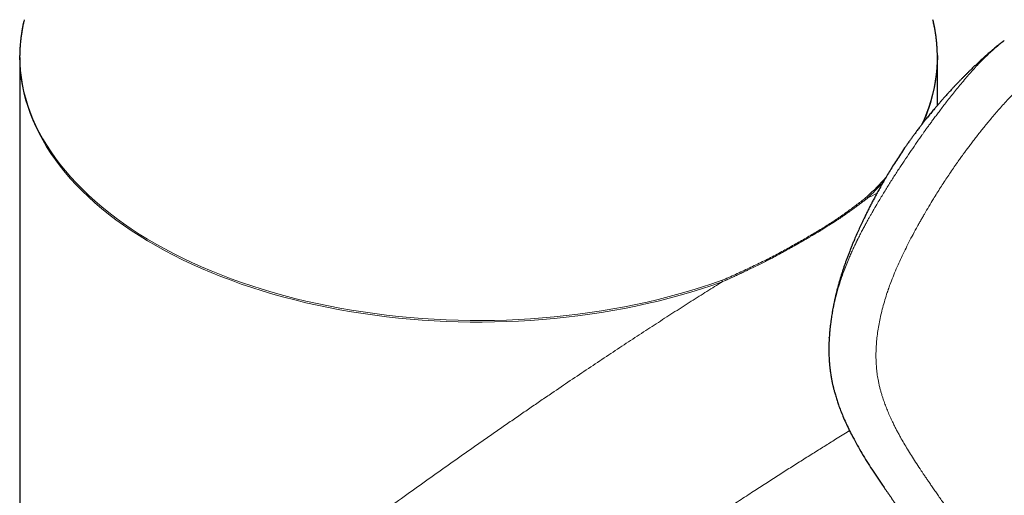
# Model space of a CAD drawing. Header units: millimetres. Extents: x 8 to 835, y 12 to 866.
# Tile 15 of 46: x 722 to 772, y 215 to 239. Entities that reach past the tile are written whole.
import ezdxf

# ---------------------------------------------------------------- set-up
doc = ezdxf.new("R2010")
doc.units = ezdxf.units.MM

msp = doc.modelspace()

# ---------------------------------------------------------------- linework, layer by layer
at = {"color": 7, "linetype": 'Continuous', "lineweight": 30}
for p, q in [((722.048, 239.348), (722.021, 239.234)), ((768.608, 239.245), (768.583, 239.348)), ((721.816, 237.407), (721.816, 157.915)), ((768.816, 234.955), (768.816, 237.407)), ((763.277, 223.048), (763.278, 223.071))]:
    msp.add_line(p, q, dxfattribs=at)
at = {"color": 8, "linetype": 'Continuous', "lineweight": 0}
for p, q in [((765.125, 230.111), (765.122, 230.193)), ((765.124, 230.194), (765.216, 230.279)), ((765.228, 230.201), (765.125, 230.11)), ((765.232, 230.206), (765.216, 230.279)), ((757.792, 225.994), (757.796, 225.912)), ((757.953, 225.97), (757.796, 225.912)), ((757.797, 225.996), (757.948, 226.05))]:
    msp.add_line(p, q, dxfattribs=at)
at = {"color": 8, "linetype": 'Continuous', "lineweight": 0, "flags": 128}
for points in [[(722.021, 239.234), (722.019, 239.224), (721.948, 238.87), (721.893, 238.516), (721.854, 238.16), (721.831, 237.804), (721.825, 237.448), (721.835, 237.092), (721.861, 236.736), (721.903, 236.38), (721.961, 236.025), (722.036, 235.672), (722.126, 235.319), (722.233, 234.968), (722.355, 234.619), (722.493, 234.272), (722.647, 233.927), (722.817, 233.584), (723.002, 233.245), (723.203, 232.908), (723.419, 232.574), (723.65, 232.244), (723.896, 231.917), (724.157, 231.594), (724.432, 231.275), (724.722, 230.96), (725.026, 230.65), (725.344, 230.345), (725.676, 230.045), (726.021, 229.749), (726.38, 229.459), (726.751, 229.175), (727.136, 228.896), (727.533, 228.624), (727.942, 228.357), (728.364, 228.097), (728.797, 227.843), (729.241, 227.596), (729.697, 227.355), (730.163, 227.122), (730.64, 226.896), (731.127, 226.677), (731.624, 226.465), (732.13, 226.262), (732.645, 226.065), (733.169, 225.877), (733.701, 225.697), (734.242, 225.525), (734.79, 225.361), (735.345, 225.206), (735.907, 225.059), (736.476, 224.92), (737.051, 224.791), (737.631, 224.67), (738.217, 224.558), (738.808, 224.454), (739.403, 224.36), (740.002, 224.275), (740.605, 224.199), (741.212, 224.132), (741.821, 224.075), (742.432, 224.026), (743.045, 223.987), (743.66, 223.957), (744.277, 223.937), (744.893, 223.926), (745.511, 223.924), (746.128, 223.932), (746.744, 223.949), (747.36, 223.975), (747.974, 224.011), (748.586, 224.056), (749.196, 224.11), (749.803, 224.173), (750.407, 224.246), (751.008, 224.328), (751.605, 224.419), (752.197, 224.519), (752.785, 224.627), (753.367, 224.745), (753.944, 224.872), (754.515, 225.007), (755.08, 225.151), (755.638, 225.303), (756.188, 225.464), (756.732, 225.633), (757.267, 225.81), (757.794, 225.995)], [(757.796, 225.912), (757.269, 225.727), (756.733, 225.549), (756.19, 225.38), (755.639, 225.219), (755.081, 225.067), (754.516, 224.923), (753.945, 224.788), (753.367, 224.662), (752.785, 224.544), (752.197, 224.435), (751.604, 224.335), (751.007, 224.244), (750.406, 224.163), (749.802, 224.09), (749.195, 224.027), (748.584, 223.972), (747.972, 223.927), (747.358, 223.892), (746.742, 223.865), (746.125, 223.848), (745.508, 223.841), (744.891, 223.843), (744.274, 223.854), (743.657, 223.874), (743.042, 223.904), (742.429, 223.943), (741.817, 223.992), (741.208, 224.049), (740.601, 224.116), (739.998, 224.192), (739.399, 224.277), (738.803, 224.372), (738.213, 224.475), (737.627, 224.587), (737.046, 224.708), (736.471, 224.838), (735.902, 224.976), (735.34, 225.123), (734.784, 225.279), (734.236, 225.443), (733.696, 225.615), (733.163, 225.795), (732.639, 225.984), (732.123, 226.18), (731.617, 226.384), (731.12, 226.595), (730.633, 226.814), (730.156, 227.04), (729.69, 227.274), (729.234, 227.514), (728.79, 227.762), (728.356, 228.016), (727.935, 228.276), (727.525, 228.543), (727.128, 228.816), (726.744, 229.094), (726.372, 229.379), (726.013, 229.669), (725.668, 229.964), (725.336, 230.265), (725.018, 230.57), (724.714, 230.88), (724.424, 231.195), (724.148, 231.514), (723.887, 231.837), (723.641, 232.164), (723.41, 232.494), (723.194, 232.828), (722.994, 233.165), (722.808, 233.505), (722.639, 233.848), (722.484, 234.193), (722.346, 234.54), (722.224, 234.89), (722.117, 235.241), (722.026, 235.593), (721.952, 235.947), (721.894, 236.302), (721.851, 236.657), (721.825, 237.013), (721.816, 237.292)]]:
    msp.add_lwpolyline(points, dxfattribs=at)
at = {"color": 7, "linetype": 'Continuous', "lineweight": 30, "flags": 128}
for points in [[(721.816, 237.292), (721.816, 237.37), (721.816, 237.515)], [(768.815, 237.515), (768.815, 237.295), (768.815, 237.292)]]:
    msp.add_lwpolyline(points, dxfattribs=at)
at = {"color": 8, "linetype": 'Continuous', "lineweight": 0}
for centre, radius, start, end in [((760.698, 237.478), 8.105, 334.0752, 12.5942), ((760.506, 237.46), 8.31, 335.9281, 358.8423), ((755.628, 240.726), 14.179, 312.5444, 318.0522), ((755.478, 240.806), 14.405, 312.595, 317.08)]:
    msp.add_arc(centre, radius, start, end, dxfattribs=at)
at = {"color": 7, "linetype": 'Continuous', "lineweight": 30}
for points, knots in [([(722.02, 239.229), (722.016, 239.211), (721.995, 239.122), (721.964, 238.963), (721.926, 238.752), (721.893, 238.54), (721.867, 238.329), (721.846, 238.117), (721.83, 237.905), (721.82, 237.706), (721.818, 237.577), (721.817, 237.519)], [0, 0, 0, 0, 0.03269, 0.156624, 0.280477, 0.404256, 0.527971, 0.651629, 0.775241, 0.898817, 1, 1, 1, 1]), ([(768.814, 237.52), (768.813, 237.578), (768.811, 237.706), (768.801, 237.905), (768.786, 238.117), (768.764, 238.329), (768.738, 238.54), (768.705, 238.751), (768.668, 238.962), (768.635, 239.125), (768.613, 239.218), (768.608, 239.241)], [0, 0, 0, 0, 0.100544, 0.223259, 0.345986, 0.468735, 0.591518, 0.714344, 0.837223, 0.960164, 1, 1, 1, 1]), ([(772.241, 238.28), (772.215, 238.26), (772.156, 238.216), (772.07, 238.148), (771.981, 238.077), (771.893, 238.006), (771.806, 237.935), (771.73, 237.872), (771.67, 237.822), (771.621, 237.78), (771.571, 237.738), (771.517, 237.691), (771.455, 237.639), (771.388, 237.58), (771.318, 237.519), (771.224, 237.435), (771.098, 237.322), (770.945, 237.182), (770.795, 237.042), (770.65, 236.904), (770.522, 236.779), (770.407, 236.666), (770.308, 236.568), (770.207, 236.467), (770.103, 236.361), (769.997, 236.252), (769.904, 236.155), (769.829, 236.078), (769.775, 236.02), (769.723, 235.966), (769.67, 235.909), (769.612, 235.847), (769.548, 235.778), (769.485, 235.709), (769.422, 235.641), (769.361, 235.574), (769.297, 235.504), (769.235, 235.435), (769.179, 235.372), (769.133, 235.32), (769.098, 235.28), (769.068, 235.247), (769.038, 235.213), (769.002, 235.171), (768.956, 235.118), (768.902, 235.056), (768.844, 234.989), (768.784, 234.918), (768.724, 234.847), (768.658, 234.769), (768.586, 234.684), (768.509, 234.591), (768.432, 234.497), (768.356, 234.403), (768.283, 234.312), (768.217, 234.23), (768.16, 234.158), (768.112, 234.097), (768.075, 234.049), (768.044, 234.01), (768.012, 233.969), (767.975, 233.921), (767.93, 233.862), (767.878, 233.795), (767.817, 233.714), (767.746, 233.619), (767.665, 233.511), (767.576, 233.39), (767.48, 233.258), (767.378, 233.115), (767.293, 232.995), (767.242, 232.922), (767.228, 232.901)], [0, 0, 0, 0, 0.013169, 0.029731, 0.044469, 0.058984, 0.075529, 0.089946, 0.098594, 0.107306, 0.116034, 0.125186, 0.136058, 0.148621, 0.161506, 0.173556, 0.199688, 0.230158, 0.257308, 0.283065, 0.311301, 0.329871, 0.348671, 0.367889, 0.387897, 0.408918, 0.430172, 0.442461, 0.452823, 0.462398, 0.472982, 0.484599, 0.497287, 0.511102, 0.522725, 0.535044, 0.548062, 0.561403, 0.572971, 0.582285, 0.589568, 0.594846, 0.600465, 0.608067, 0.617558, 0.628942, 0.641462, 0.654058, 0.66672, 0.679449, 0.695746, 0.712151, 0.728665, 0.745285, 0.761625, 0.775986, 0.788168, 0.799046, 0.807279, 0.812947, 0.819412, 0.828431, 0.837899, 0.849344, 0.863112, 0.879215, 0.897653, 0.918428, 0.940158, 0.963967, 0.989853, 1, 1, 1, 1]), ([(767.23, 232.903), (767.218, 232.886), (767.13, 232.762), (766.975, 232.531), (766.766, 232.214), (766.572, 231.909), (766.392, 231.618), (766.225, 231.34), (766.071, 231.077), (765.928, 230.828), (765.796, 230.591), (765.674, 230.366), (765.561, 230.155), (765.458, 229.959), (765.364, 229.776), (765.273, 229.597), (765.183, 229.415), (765.082, 229.208), (764.969, 228.973), (764.846, 228.709), (764.72, 228.43), (764.621, 228.202), (764.549, 228.034), (764.509, 227.937), (764.474, 227.854), (764.445, 227.782), (764.416, 227.71), (764.383, 227.63), (764.346, 227.536), (764.297, 227.41), (764.239, 227.259), (764.176, 227.089), (764.117, 226.925), (764.06, 226.762), (764.003, 226.596), (763.948, 226.427), (763.893, 226.256), (763.841, 226.085), (763.793, 225.925), (763.752, 225.78), (763.717, 225.651), (763.686, 225.535), (763.661, 225.437), (763.642, 225.36), (763.626, 225.298), (763.611, 225.233), (763.593, 225.158), (763.573, 225.07), (763.55, 224.97), (763.526, 224.854), (763.5, 224.729), (763.475, 224.601), (763.451, 224.473), (763.428, 224.347), (763.407, 224.218), (763.386, 224.086), (763.367, 223.951), (763.35, 223.823), (763.336, 223.712), (763.325, 223.622), (763.318, 223.551), (763.311, 223.486), (763.303, 223.409), (763.295, 223.312), (763.285, 223.194), (763.28, 223.112), (763.277, 223.071)], [0, 0, 0, 0, 0.005948, 0.043505, 0.079381, 0.11356, 0.146032, 0.176258, 0.204828, 0.231745, 0.25701, 0.281095, 0.303475, 0.324158, 0.343157, 0.361303, 0.38028, 0.40013, 0.426097, 0.453394, 0.482006, 0.511921, 0.523277, 0.533127, 0.541474, 0.548326, 0.555001, 0.563062, 0.572506, 0.583291, 0.600885, 0.617989, 0.634671, 0.651176, 0.667737, 0.68411, 0.700644, 0.717389, 0.73342, 0.74677, 0.758998, 0.770118, 0.780114, 0.786767, 0.792203, 0.797844, 0.805251, 0.813359, 0.822877, 0.833808, 0.845949, 0.858102, 0.870069, 0.881848, 0.89344, 0.9062, 0.918725, 0.930944, 0.941906, 0.949421, 0.955971, 0.961593, 0.967464, 0.977239, 0.988647, 1, 1, 1, 1]), ([(763.275, 223.048), (763.275, 223.045), (763.274, 223.027), (763.272, 222.984), (763.268, 222.92), (763.265, 222.849), (763.262, 222.783), (763.26, 222.723), (763.259, 222.667), (763.257, 222.598), (763.256, 222.507), (763.256, 222.394), (763.257, 222.272), (763.26, 222.15), (763.265, 222.028), (763.271, 221.91), (763.278, 221.802), (763.285, 221.708), (763.292, 221.63), (763.299, 221.562), (763.306, 221.493), (763.316, 221.412), (763.328, 221.318), (763.342, 221.216), (763.359, 221.109), (763.377, 221.006), (763.395, 220.905), (763.414, 220.81), (763.432, 220.722), (763.449, 220.647), (763.462, 220.587), (763.473, 220.542), (763.483, 220.501), (763.495, 220.451), (763.512, 220.384), (763.533, 220.302), (763.559, 220.207), (763.589, 220.102), (763.623, 219.989), (763.659, 219.874), (763.696, 219.761), (763.735, 219.648), (763.797, 219.472), (763.887, 219.235), (764.016, 218.922), (764.16, 218.6), (764.321, 218.267), (764.504, 217.907), (764.715, 217.522), (764.954, 217.109), (765.203, 216.699), (765.463, 216.29), (765.731, 215.882), (766.024, 215.45), (766.34, 214.993), (766.677, 214.507), (767.018, 214.015), (767.278, 213.642), (767.455, 213.387), (767.549, 213.253), (767.643, 213.117), (767.737, 212.982), (767.83, 212.848), (767.916, 212.724), (767.994, 212.613), (768.063, 212.513), (768.12, 212.431), (768.164, 212.368), (768.194, 212.324), (768.219, 212.289), (768.236, 212.264), (768.249, 212.244), (768.264, 212.224), (768.283, 212.196), (768.307, 212.161), (768.34, 212.113), (768.384, 212.05), (768.439, 211.971), (768.5, 211.883), (768.566, 211.787), (768.635, 211.686), (768.707, 211.582), (768.778, 211.479), (768.848, 211.378), (768.943, 211.239), (769.062, 211.066), (769.202, 210.862), (769.334, 210.67), (769.458, 210.489), (769.574, 210.319), (769.688, 210.152), (769.803, 209.984), (769.919, 209.813), (770.034, 209.644), (770.127, 209.506), (770.2, 209.4), (770.251, 209.324), (770.302, 209.249), (770.351, 209.177), (770.395, 209.112), (770.432, 209.058), (770.457, 209.021), (770.474, 208.996), (770.486, 208.977), (770.501, 208.956), (770.52, 208.927), (770.544, 208.892), (770.573, 208.849), (770.606, 208.8), (770.671, 208.705), (770.765, 208.564), (770.89, 208.38), (771.017, 208.192), (771.146, 207.999), (771.285, 207.793), (771.429, 207.577), (771.577, 207.357), (771.719, 207.144), (771.854, 206.941), (771.957, 206.786), (772.028, 206.68), (772.067, 206.621), (772.101, 206.57), (772.126, 206.532), (772.145, 206.504), (772.158, 206.485), (772.168, 206.469), (772.178, 206.454), (772.19, 206.436), (772.207, 206.411), (772.229, 206.376), (772.258, 206.333), (772.293, 206.28), (772.334, 206.219), (772.385, 206.142), (772.446, 206.05), (772.519, 205.939), (772.592, 205.829), (772.64, 205.755), (772.662, 205.722)], [0, 0, 0, 0, 0.000399, 0.00236, 0.005042, 0.007925, 0.010605, 0.012963, 0.015006, 0.017139, 0.021103, 0.02578, 0.030568, 0.035499, 0.040344, 0.045104, 0.049538, 0.053312, 0.056417, 0.058887, 0.061492, 0.064822, 0.068822, 0.073067, 0.077467, 0.082014, 0.086021, 0.090122, 0.093977, 0.097177, 0.099729, 0.101641, 0.102916, 0.105087, 0.108042, 0.111771, 0.115905, 0.120686, 0.125895, 0.131107, 0.136309, 0.141504, 0.146692, 0.160934, 0.175155, 0.19207, 0.209001, 0.226156, 0.248397, 0.271112, 0.294301, 0.317953, 0.342058, 0.36663, 0.396177, 0.426273, 0.456974, 0.488352, 0.496823, 0.505346, 0.513921, 0.522547, 0.5312, 0.539457, 0.546265, 0.552647, 0.5586, 0.561908, 0.564863, 0.567107, 0.568636, 0.569606, 0.5709, 0.572673, 0.574923, 0.577651, 0.581946, 0.58706, 0.592993, 0.598983, 0.60562, 0.612436, 0.619107, 0.625635, 0.63202, 0.645996, 0.659232, 0.671728, 0.683485, 0.694503, 0.704783, 0.71613, 0.727285, 0.738308, 0.749197, 0.754192, 0.759159, 0.764097, 0.769004, 0.773395, 0.776892, 0.779497, 0.780769, 0.781778, 0.78318, 0.785047, 0.787381, 0.790181, 0.793447, 0.797178, 0.809029, 0.821208, 0.833692, 0.846481, 0.859575, 0.87473, 0.889453, 0.90359, 0.917142, 0.930111, 0.934486, 0.938418, 0.941795, 0.944619, 0.946111, 0.947384, 0.948438, 0.949274, 0.950393, 0.952109, 0.954463, 0.957454, 0.961082, 0.965348, 0.970251, 0.976976, 0.984618, 0.993177, 1, 1, 1, 1])]:
    msp.add_open_spline(points, degree=3, knots=knots, dxfattribs=at)
at = {"color": 8, "linetype": 'Continuous', "lineweight": 0}
for points, knots in [([(772.242, 238.279), (772.189, 238.238), (772.047, 238.13), (771.825, 237.943), (771.576, 237.722), (771.341, 237.501), (771.105, 237.268), (770.87, 237.024), (770.636, 236.77), (770.415, 236.521), (770.193, 236.262), (769.97, 235.995), (769.747, 235.722), (769.537, 235.459), (769.339, 235.207), (769.153, 234.967), (768.981, 234.741), (768.822, 234.529), (768.675, 234.332), (768.54, 234.148), (768.415, 233.977), (768.302, 233.821), (768.2, 233.678), (768.107, 233.548), (768.024, 233.431), (767.952, 233.328), (767.891, 233.241), (767.842, 233.172), (767.806, 233.12), (767.782, 233.085), (767.77, 233.068), (767.766, 233.061)], [0, 0, 0, 0, 0.031671, 0.084866, 0.136321, 0.185951, 0.233686, 0.287556, 0.339026, 0.388263, 0.435403, 0.488935, 0.539768, 0.587933, 0.633436, 0.676285, 0.716483, 0.753091, 0.787188, 0.818773, 0.847841, 0.874391, 0.898422, 0.919933, 0.939809, 0.956907, 0.971228, 0.982774, 0.991546, 0.996736, 1, 1, 1, 1]), ([(769.73, 231.871), (769.734, 231.877), (769.746, 231.894), (769.768, 231.926), (769.799, 231.971), (769.84, 232.028), (769.89, 232.099), (769.949, 232.183), (770.018, 232.279), (770.1, 232.394), (770.198, 232.529), (770.312, 232.684), (770.44, 232.855), (770.58, 233.042), (770.734, 233.243), (770.901, 233.458), (771.075, 233.677), (771.253, 233.898), (771.434, 234.119), (771.627, 234.349), (771.831, 234.588), (772.046, 234.835), (772.273, 235.09), (772.513, 235.351), (772.757, 235.607), (773.005, 235.858), (773.257, 236.101), (773.522, 236.345), (773.8, 236.587), (774.07, 236.805), (774.329, 237.001), (774.576, 237.174), (774.832, 237.339), (775.097, 237.494), (775.354, 237.629), (775.6, 237.744), (775.835, 237.841), (776.074, 237.927), (776.317, 238), (776.564, 238.058), (776.814, 238.101), (777.066, 238.127), (777.322, 238.133), (777.58, 238.118), (777.839, 238.082), (778.097, 238.026), (778.353, 237.951), (778.607, 237.86), (778.869, 237.749), (779.14, 237.617), (779.42, 237.464), (779.698, 237.297), (779.975, 237.116), (780.251, 236.923), (780.525, 236.72), (780.832, 236.481), (781.172, 236.2), (781.544, 235.878), (781.917, 235.541), (782.309, 235.178), (782.721, 234.789), (783.155, 234.374), (783.592, 233.951), (784.034, 233.518), (784.412, 233.144), (784.728, 232.829), (784.982, 232.575), (785.232, 232.324), (785.476, 232.077), (785.714, 231.836), (785.948, 231.599), (786.292, 231.247), (786.742, 230.785), (787.291, 230.216), (787.824, 229.658), (788.343, 229.112), (788.851, 228.575), (789.347, 228.048), (789.833, 227.529), (790.305, 227.022), (790.763, 226.527), (791.21, 226.044), (791.643, 225.574), (792.054, 225.127), (792.442, 224.703), (792.808, 224.303), (793.164, 223.912), (793.511, 223.53), (793.848, 223.158), (794.175, 222.796), (794.494, 222.443), (794.802, 222.1), (795.102, 221.766), (795.392, 221.441), (795.674, 221.126), (795.941, 220.825), (796.195, 220.539), (796.436, 220.267), (796.669, 220.003), (796.894, 219.748), (797.127, 219.483), (797.365, 219.212), (797.608, 218.934), (797.841, 218.667), (798.062, 218.413), (798.272, 218.172), (798.47, 217.943), (798.657, 217.728), (798.833, 217.523), (798.994, 217.336), (799.141, 217.166), (799.273, 217.012), (799.398, 216.867), (799.515, 216.73), (799.624, 216.602), (799.726, 216.483), (799.82, 216.373), (799.906, 216.272), (799.986, 216.178), (800.058, 216.094), (800.122, 216.018), (800.179, 215.951), (800.228, 215.894), (800.258, 215.858), (800.272, 215.842)], [0, 0, 0, 0, 0.0003979, 0.0010727, 0.0020244, 0.0032531, 0.0047589, 0.0065419, 0.008602, 0.0109395, 0.0139505, 0.0173237, 0.021059, 0.025156, 0.0296144, 0.0344335, 0.0396121, 0.0444371, 0.049535, 0.054904, 0.0605421, 0.0664473, 0.0726205, 0.0790661, 0.085791, 0.0920619, 0.0985744, 0.1053302, 0.1123175, 0.1195231, 0.1253297, 0.1312612, 0.137326, 0.1435357, 0.1499044, 0.1551894, 0.1605651, 0.1660191, 0.1715449, 0.1771428, 0.1828164, 0.1885781, 0.194449, 0.2004643, 0.2066022, 0.2128054, 0.2190737, 0.2254169, 0.2318492, 0.2391721, 0.2466251, 0.2542079, 0.2619115, 0.2697217, 0.2776244, 0.2856217, 0.2967863, 0.3081614, 0.3197512, 0.3315535, 0.3452675, 0.3592539, 0.3735146, 0.3880507, 0.4028622, 0.4112954, 0.4198153, 0.4284217, 0.4366836, 0.4447499, 0.4527576, 0.4607065, 0.4803215, 0.4995673, 0.5184422, 0.5369447, 0.5550744, 0.5731532, 0.5908505, 0.6081687, 0.6251096, 0.6416745, 0.6578645, 0.6736807, 0.6878513, 0.7017091, 0.7152547, 0.7284886, 0.7414113, 0.7540231, 0.7663243, 0.778315, 0.7899953, 0.801365, 0.8124242, 0.8231729, 0.8330231, 0.8425971, 0.8518952, 0.8609172, 0.8696633, 0.8799174, 0.8897642, 0.8992039, 0.9082365, 0.916862, 0.9249373, 0.93262, 0.9399102, 0.9468078, 0.9526347, 0.9581486, 0.9633496, 0.9682376, 0.9728127, 0.9770748, 0.9810239, 0.98466, 0.9880151, 0.9910509, 0.9937673, 0.9961642, 0.9982418, 1, 1, 1, 1]), ([(763.278, 223.071), (763.281, 223.112), (763.29, 223.286), (763.322, 223.596), (763.375, 223.994), (763.444, 224.393), (763.527, 224.79), (763.614, 225.147), (763.7, 225.463), (763.759, 225.664), (763.8, 225.795), (763.82, 225.857), (763.84, 225.919), (763.86, 225.98), (763.88, 226.042), (763.901, 226.104), (763.953, 226.254), (764.04, 226.497), (764.171, 226.836), (764.299, 227.146), (764.422, 227.426), (764.53, 227.663), (764.608, 227.829), (764.654, 227.923), (764.668, 227.952), (764.682, 227.982), (764.697, 228.012), (764.712, 228.042), (764.762, 228.143), (764.845, 228.31), (764.962, 228.535), (765.072, 228.743), (765.174, 228.932), (765.269, 229.103), (765.355, 229.257), (765.432, 229.392), (765.5, 229.51), (765.555, 229.607), (765.6, 229.683), (765.633, 229.74), (765.656, 229.779), (765.668, 229.8), (765.673, 229.808), (765.675, 229.811), (765.675, 229.812), (765.676, 229.813), (765.676, 229.813), (765.676, 229.813), (765.676, 229.813), (765.776, 229.984), (765.978, 230.322), (766.282, 230.817), (766.586, 231.297), (766.887, 231.761), (767.184, 232.209), (767.476, 232.642), (767.67, 232.923), (767.766, 233.061)], [0, 0, 0, 0, 0.0117, 0.048492, 0.086204, 0.122233, 0.159055, 0.19665, 0.221872, 0.247408, 0.253185, 0.258979, 0.26479, 0.270617, 0.276462, 0.282325, 0.288205, 0.319009, 0.35145, 0.385564, 0.409016, 0.433226, 0.455167, 0.458084, 0.461012, 0.463951, 0.4669, 0.469859, 0.472829, 0.497141, 0.519762, 0.540674, 0.559862, 0.577311, 0.593008, 0.606941, 0.619099, 0.629472, 0.636803, 0.642866, 0.647151, 0.648725, 0.649357, 0.649623, 0.649738, 0.649788, 0.64981, 0.64982, 0.649824, 0.649828, 0.703075, 0.755329, 0.806531, 0.856634, 0.905599, 0.953396, 1, 1, 1, 1]), ([(769.73, 231.871), (769.602, 231.684), (769.346, 231.312), (768.974, 230.741), (768.652, 230.227), (768.378, 229.772), (768.207, 229.482), (768.097, 229.291), (768.046, 229.203), (767.996, 229.114), (767.945, 229.025), (767.895, 228.935), (767.845, 228.846), (767.736, 228.649), (767.571, 228.347), (767.359, 227.941), (767.159, 227.544), (766.973, 227.155), (766.794, 226.763), (766.624, 226.369), (766.471, 225.986), (766.374, 225.724), (766.323, 225.581), (766.308, 225.537), (766.293, 225.493), (766.278, 225.45), (766.263, 225.406), (766.21, 225.249), (766.125, 224.979), (766.016, 224.598), (765.923, 224.222), (765.843, 223.852), (765.779, 223.488), (765.729, 223.129), (765.694, 222.776), (765.673, 222.428), (765.667, 222.086), (765.675, 221.756), (765.699, 221.437), (765.737, 221.126), (765.777, 220.89), (765.81, 220.726), (765.83, 220.634), (765.851, 220.542), (765.874, 220.45), (765.898, 220.358), (765.923, 220.265), (765.949, 220.173), (765.993, 220.027), (766.058, 219.828), (766.15, 219.574), (766.252, 219.316), (766.364, 219.054), (766.462, 218.839), (766.539, 218.678), (766.59, 218.575), (766.636, 218.482), (766.682, 218.393), (766.744, 218.273), (766.825, 218.122), (766.947, 217.898), (767.101, 217.629), (767.289, 217.314), (767.489, 216.989), (767.703, 216.654), (767.877, 216.387), (768.008, 216.191), (768.081, 216.083), (768.143, 215.991), (768.196, 215.914), (768.249, 215.835), (768.305, 215.754), (768.362, 215.67), (768.445, 215.55), (768.554, 215.391), (768.693, 215.19), (768.839, 214.978), (768.994, 214.756), (769.156, 214.522), (769.305, 214.307), (769.441, 214.112), (769.532, 213.98), (769.598, 213.886), (769.636, 213.83), (769.675, 213.775), (769.709, 213.726), (769.798, 213.597), (769.946, 213.384), (770.159, 213.077), (770.379, 212.758), (770.607, 212.429), (770.842, 212.088), (771.084, 211.736), (771.335, 211.37), (771.596, 210.99), (771.866, 210.595), (772.11, 210.236), (772.327, 209.916), (772.509, 209.648), (772.654, 209.435), (772.738, 209.31), (772.769, 209.265), (772.777, 209.252), (772.786, 209.24), (772.794, 209.227), (772.802, 209.215), (772.811, 209.202), (772.825, 209.182), (772.847, 209.149), (772.88, 209.1), (772.922, 209.037), (772.973, 208.962), (773.033, 208.873), (773.102, 208.771), (773.18, 208.656), (773.266, 208.528), (773.359, 208.389), (773.461, 208.238), (773.571, 208.074), (773.692, 207.894), (773.824, 207.696), (773.968, 207.48), (774.121, 207.251), (774.283, 207.007), (774.454, 206.749), (774.63, 206.483), (774.811, 206.209), (774.997, 205.928), (775.19, 205.635), (775.39, 205.329), (775.537, 205.105), (775.627, 204.968), (775.658, 204.92), (775.69, 204.872), (775.721, 204.824), (775.747, 204.784), (775.789, 204.719), (775.87, 204.596), (776.029, 204.351), (776.314, 203.912), (776.723, 203.28), (777.217, 202.511), (777.709, 201.741), (778.095, 201.134), (778.318, 200.78), (778.401, 200.649), (778.427, 200.608), (778.453, 200.567), (778.478, 200.526), (778.504, 200.486), (778.616, 200.307), (778.817, 199.988), (779.107, 199.524), (779.403, 199.049), (779.705, 198.564), (780.01, 198.07), (780.318, 197.57), (780.63, 197.061), (780.946, 196.543), (781.269, 196.011), (781.599, 195.465), (781.935, 194.905), (782.276, 194.335), (782.622, 193.754), (782.971, 193.164), (783.324, 192.563), (783.559, 192.161), (783.678, 191.957)], [0, 0, 0, 0, 0.011743, 0.023465, 0.035176, 0.042905, 0.050635, 0.052371, 0.054108, 0.055844, 0.057581, 0.059319, 0.061057, 0.062795, 0.070773, 0.078499, 0.085977, 0.093211, 0.100206, 0.107633, 0.114787, 0.120865, 0.121646, 0.122424, 0.123198, 0.12397, 0.124737, 0.125502, 0.132289, 0.138927, 0.145428, 0.151806, 0.158075, 0.16425, 0.170345, 0.176378, 0.182364, 0.188321, 0.193897, 0.199599, 0.205444, 0.207195, 0.208962, 0.210742, 0.212538, 0.214349, 0.216176, 0.218019, 0.219879, 0.224962, 0.23025, 0.235748, 0.241461, 0.247394, 0.250075, 0.252406, 0.25442, 0.25647, 0.258557, 0.262763, 0.26711, 0.274471, 0.282211, 0.290331, 0.298834, 0.307721, 0.310923, 0.314172, 0.316166, 0.318174, 0.320252, 0.322403, 0.324624, 0.326917, 0.331954, 0.337305, 0.34297, 0.348949, 0.355242, 0.36185, 0.366383, 0.371054, 0.37255, 0.37406, 0.375583, 0.377084, 0.378024, 0.386085, 0.394473, 0.403187, 0.412228, 0.421595, 0.431289, 0.441309, 0.451937, 0.462908, 0.474223, 0.481879, 0.489685, 0.496678, 0.499791, 0.500142, 0.500493, 0.500845, 0.501197, 0.501549, 0.501901, 0.502253, 0.503269, 0.504648, 0.506392, 0.508517, 0.511013, 0.513878, 0.517113, 0.520717, 0.524617, 0.528873, 0.533486, 0.538456, 0.544136, 0.55022, 0.556707, 0.563598, 0.570892, 0.578589, 0.586215, 0.594199, 0.602541, 0.61124, 0.620297, 0.621652, 0.623015, 0.624385, 0.625764, 0.627076, 0.62782, 0.631327, 0.637596, 0.648813, 0.668912, 0.691856, 0.714913, 0.735296, 0.744292, 0.745471, 0.746651, 0.747831, 0.749011, 0.750192, 0.751372, 0.764451, 0.777867, 0.791619, 0.805708, 0.820133, 0.834629, 0.849449, 0.864594, 0.880063, 0.896182, 0.91264, 0.929435, 0.946569, 0.964041, 0.981851, 1, 1, 1, 1]), ([(761.94, 228.066), (762.138, 228.183), (762.535, 228.418), (763.103, 228.759), (763.647, 229.109), (764.164, 229.473), (764.659, 229.838), (764.967, 230.075), (765.122, 230.194)], [0, 0, 0, 0, 0.166853, 0.333624, 0.500336, 0.666879, 0.833337, 1, 1, 1, 1]), ([(765.125, 230.112), (765.07, 230.07), (764.964, 229.99), (764.807, 229.873), (764.677, 229.776), (764.573, 229.7), (764.493, 229.641), (764.409, 229.58), (764.294, 229.498), (764.149, 229.394), (763.979, 229.275), (763.812, 229.161), (763.633, 229.04), (763.434, 228.91), (763.218, 228.773), (763.039, 228.662), (762.93, 228.596), (762.889, 228.571), (762.876, 228.563), (762.862, 228.555), (762.849, 228.547), (762.836, 228.54), (762.821, 228.53), (762.801, 228.518), (762.77, 228.5), (762.727, 228.475), (762.671, 228.441), (762.62, 228.411), (762.579, 228.387), (762.551, 228.371), (762.522, 228.353), (762.491, 228.335), (762.459, 228.316), (762.425, 228.297), (762.36, 228.259), (762.267, 228.204), (762.151, 228.136), (762.045, 228.073), (761.977, 228.033), (761.946, 228.014)], [0, 0, 0, 0, 0.059837, 0.115666, 0.16749, 0.196153, 0.223423, 0.249298, 0.2819, 0.339085, 0.394476, 0.448076, 0.499881, 0.565072, 0.633975, 0.69775, 0.72675, 0.73059, 0.73444, 0.738299, 0.742169, 0.746048, 0.749937, 0.755497, 0.763921, 0.776764, 0.793216, 0.813286, 0.820861, 0.828847, 0.837246, 0.846058, 0.855282, 0.86492, 0.874973, 0.910944, 0.94378, 0.973469, 1, 1, 1, 1]), ([(765.227, 230.2), (765.39, 230.282), (765.559, 230.367), (765.709, 230.438), (765.715, 230.441)], [0, 0, 0, 0, 0.962888, 1, 1, 1, 1]), ([(757.944, 226.051), (758.182, 226.157), (758.658, 226.371), (759.352, 226.694), (760.03, 227.023), (760.688, 227.365), (761.326, 227.719), (761.735, 227.95), (761.939, 228.065)], [0, 0, 0, 0, 0.166516, 0.332982, 0.499584, 0.666346, 0.833152, 1, 1, 1, 1]), ([(761.945, 228.013), (761.915, 227.996), (761.852, 227.961), (761.752, 227.904), (761.667, 227.857), (761.603, 227.82), (761.561, 227.796), (761.517, 227.771), (761.468, 227.744), (761.416, 227.714), (761.362, 227.683), (761.296, 227.646), (761.223, 227.605), (761.145, 227.561), (761.084, 227.526), (761.028, 227.495), (760.966, 227.46), (760.844, 227.394), (760.67, 227.299), (760.454, 227.183), (760.243, 227.072), (760.061, 226.978), (759.903, 226.899), (759.766, 226.831), (759.627, 226.762), (759.484, 226.692), (759.338, 226.621), (759.189, 226.55), (759.045, 226.481), (758.88, 226.403), (758.689, 226.313), (758.46, 226.206), (758.215, 226.093), (758.046, 226.015), (757.958, 225.974)], [0, 0, 0, 0, 0.024479, 0.051901, 0.082257, 0.093137, 0.104348, 0.11589, 0.128645, 0.143947, 0.158274, 0.171629, 0.196334, 0.216835, 0.233148, 0.245283, 0.260388, 0.282489, 0.340177, 0.395667, 0.448989, 0.500184, 0.533374, 0.567148, 0.601507, 0.636451, 0.671981, 0.708099, 0.744806, 0.776333, 0.827087, 0.88128, 0.938914, 1, 1, 1, 1]), ([(724.819, 201.773), (724.896, 201.844), (725.056, 201.991), (725.315, 202.225), (725.599, 202.48), (725.911, 202.757), (726.25, 203.054), (726.617, 203.373), (727.015, 203.713), (727.438, 204.072), (728.028, 204.567), (728.8, 205.203), (729.539, 205.802), (730.052, 206.216), (730.32, 206.432), (730.592, 206.65), (730.867, 206.871), (731.145, 207.094), (731.627, 207.481), (732.321, 208.032), (733.238, 208.749), (734.161, 209.46), (735.084, 210.163), (736.035, 210.88), (737.01, 211.61), (737.971, 212.322), (738.638, 212.814), (739.006, 213.085), (739.118, 213.167), (739.23, 213.25), (739.342, 213.332), (739.454, 213.414), (739.893, 213.735), (740.659, 214.293), (741.764, 215.089), (742.86, 215.872), (743.945, 216.642), (744.866, 217.291), (745.621, 217.819), (746.21, 218.23), (746.793, 218.636), (747.371, 219.035), (747.941, 219.429), (748.505, 219.816), (749.193, 220.286), (750.005, 220.836), (750.939, 221.465), (751.859, 222.079), (752.764, 222.677), (753.651, 223.26), (754.521, 223.826), (755.371, 224.375), (756.2, 224.905), (757.009, 225.418), (757.536, 225.747), (757.797, 225.911)], [0, 0, 0, 0, 0.0136855, 0.0283399, 0.0439634, 0.0605561, 0.0781179, 0.0963096, 0.1154364, 0.1354982, 0.1554136, 0.1952139, 0.2350202, 0.2454472, 0.2558746, 0.2663024, 0.2767307, 0.2871593, 0.2975884, 0.3304411, 0.3623354, 0.3932728, 0.4232549, 0.4522834, 0.4831155, 0.5127989, 0.537973, 0.5412042, 0.5444201, 0.547621, 0.5508066, 0.5539772, 0.5571326, 0.5880266, 0.617971, 0.6469744, 0.6750464, 0.7021974, 0.7170367, 0.7315918, 0.7458651, 0.759859, 0.7735762, 0.7870195, 0.8001918, 0.8223685, 0.8439988, 0.8651019, 0.8856984, 0.9058105, 0.9254621, 0.9446786, 0.9634873, 0.9819175, 1, 1, 1, 1]), ([(732.961, 195.931), (733.082, 196.032), (733.319, 196.23), (733.674, 196.524), (734.013, 196.804), (734.338, 197.07), (734.645, 197.32), (734.935, 197.555), (735.205, 197.773), (735.455, 197.973), (735.684, 198.156), (735.891, 198.32), (736.075, 198.466), (736.237, 198.594), (736.374, 198.702), (736.469, 198.777), (736.529, 198.824), (736.563, 198.851), (736.597, 198.878), (736.632, 198.905), (736.666, 198.932), (736.7, 198.959), (736.785, 199.026), (736.968, 199.17), (737.335, 199.458), (737.813, 199.831), (738.352, 200.25), (738.893, 200.666), (739.454, 201.096), (740.034, 201.538), (740.464, 201.864), (740.744, 202.075), (740.88, 202.178), (741.015, 202.28), (741.151, 202.382), (741.286, 202.484), (741.421, 202.585), (741.756, 202.837), (742.266, 203.219), (742.956, 203.732), (743.655, 204.249), (744.393, 204.791), (745.168, 205.357), (745.953, 205.926), (746.747, 206.499), (747.55, 207.073), (748.34, 207.635), (749.117, 208.184), (749.708, 208.6), (750.114, 208.884), (750.339, 209.042), (750.563, 209.199), (750.787, 209.355), (751.01, 209.511), (751.233, 209.666), (751.583, 209.91), (752.06, 210.24), (752.701, 210.683), (753.376, 211.146), (754.082, 211.628), (754.811, 212.123), (755.563, 212.63), (756.336, 213.147), (757.096, 213.653), (757.844, 214.147), (758.578, 214.628), (759.277, 215.084), (759.944, 215.517), (760.579, 215.926), (761.205, 216.327), (761.821, 216.718), (762.426, 217.1), (763.02, 217.472), (763.634, 217.853), (764.067, 218.12), (764.302, 218.263), (764.319, 218.273)], [0, 0, 0, 0, 0.01836, 0.03567, 0.051931, 0.067142, 0.081303, 0.094415, 0.106477, 0.117489, 0.127451, 0.136364, 0.144227, 0.15104, 0.156804, 0.161518, 0.162945, 0.164369, 0.16579, 0.167208, 0.168623, 0.170036, 0.171446, 0.179148, 0.19269, 0.216192, 0.236439, 0.255993, 0.278366, 0.299756, 0.320163, 0.325011, 0.329839, 0.334646, 0.339434, 0.344201, 0.348948, 0.353675, 0.379314, 0.401694, 0.423592, 0.449033, 0.473795, 0.497879, 0.522936, 0.547222, 0.57074, 0.593496, 0.615494, 0.621937, 0.628342, 0.634709, 0.641039, 0.647331, 0.653585, 0.659803, 0.676709, 0.693337, 0.712776, 0.731833, 0.750515, 0.771297, 0.791614, 0.811477, 0.830899, 0.849893, 0.868474, 0.885119, 0.901539, 0.917746, 0.933754, 0.949576, 0.965225, 0.980717, 0.99861, 1, 1, 1, 1])]:
    msp.add_open_spline(points, degree=3, knots=knots, dxfattribs=at)

doc.saveas('drawing.dxf')
